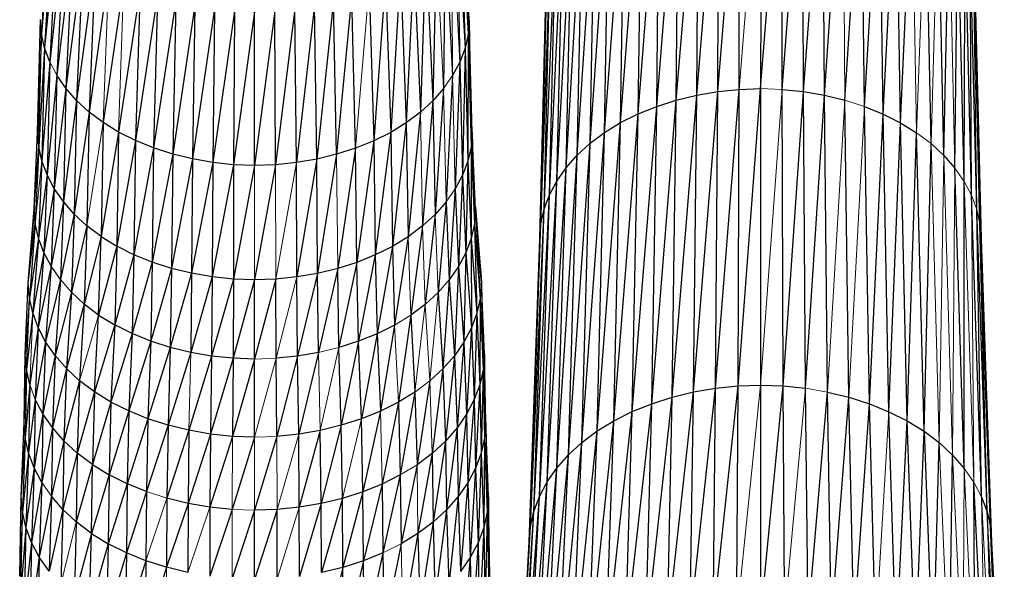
# Paper-space layout '_Back' of a CAD drawing. Header units: millimetres. Extents: x -1300 to 0, y 0 to 650.
# Tile 73 of 94: x -356 to -287, y 364 to 403. Entities that reach past the tile are written whole.
import ezdxf

# ---------------------------------------------------------------- set-up
doc = ezdxf.new("R2010")
doc.units = ezdxf.units.MM

psp = doc.layouts.new('_Back')

# ---------------------------------------------------------------- linework, layer by layer
at = {"color": 7, "linetype": 'Continuous', "lineweight": 25}
for p, q in [((-308.858, 397.743), (-307.291, 416.675)), ((-307.384, 397.996), (-305.836, 416.825)), ((-307.384, 397.996), (-307.291, 416.675)), ((-305.884, 398.15), (-305.836, 416.825)), ((-304.368, 416.874), (-304.369, 398.202)), ((-304.369, 398.202), (-302.899, 416.822)), ((-302.855, 398.148), (-302.899, 416.822)), ((-302.855, 398.148), (-301.445, 416.67)), ((-301.355, 397.991), (-301.445, 416.67)), ((-311.665, 396.955), (-310.108, 416.092)), ((-310.289, 397.394), (-308.72, 416.43)), ((-310.289, 397.394), (-310.108, 416.092)), ((-308.858, 397.743), (-308.72, 416.43)), ((-301.355, 397.991), (-300.017, 416.422)), ((-299.883, 397.735), (-300.017, 416.422)), ((-299.883, 397.735), (-298.63, 416.082)), ((-312.972, 396.428), (-311.443, 415.666)), ((-311.665, 396.955), (-311.443, 415.666)), ((-298.452, 397.384), (-297.297, 415.653)), ((-297.078, 396.943), (-297.297, 415.653)), ((-315.323, 395.128), (-313.897, 414.563)), ((-314.196, 395.818), (-312.71, 415.155)), ((-314.196, 395.818), (-313.897, 414.563)), ((-312.972, 396.428), (-312.71, 415.155)), ((-297.078, 396.943), (-296.032, 415.14)), ((-295.772, 396.414), (-296.032, 415.14)), ((-295.772, 396.414), (-294.847, 414.546)), ((-294.551, 395.801), (-294.847, 414.546)), ((-316.341, 394.364), (-314.99, 413.895)), ((-315.323, 395.128), (-314.99, 413.895)), ((-294.551, 395.801), (-293.757, 413.876)), ((-325.395, 413.417), (-324.89, 402.027)), ((-324.813, 403.028), (-325.395, 413.417)), ((-317.241, 393.533), (-315.976, 413.154)), ((-316.341, 394.364), (-315.976, 413.154)), ((-292.412, 394.344), (-292.773, 413.133)), ((-325.469, 412.456), (-325.114, 401.037)), ((-325.469, 412.456), (-324.89, 402.027)), ((-318.019, 392.646), (-316.85, 412.348)), ((-317.241, 393.533), (-316.85, 412.348)), ((-291.514, 393.512), (-291.903, 412.326)), ((-354.036, 411.529), (-354.829, 402.053)), ((-354.036, 411.529), (-354.608, 401.062)), ((-325.685, 411.504), (-325.479, 400.064)), ((-325.685, 411.504), (-325.114, 401.037)), ((-318.669, 391.712), (-317.604, 411.488)), ((-318.019, 392.646), (-317.604, 411.488)), ((-291.514, 393.512), (-291.152, 411.464)), ((-353.688, 410.594), (-354.608, 401.062)), ((-353.688, 410.594), (-354.246, 400.088)), ((-319.185, 390.739), (-318.235, 410.582)), ((-318.669, 391.712), (-318.235, 410.582)), ((-290.739, 392.623), (-290.525, 410.557)), ((-290.092, 391.688), (-290.525, 410.557)), ((-353.21, 409.685), (-354.246, 400.088)), ((-353.21, 409.685), (-353.748, 399.143)), ((-326.519, 409.661), (-326.612, 398.211)), ((-326.519, 409.661), (-325.981, 399.119)), ((-319.561, 389.739), (-318.735, 409.639)), ((-319.185, 390.739), (-318.735, 409.639)), ((-290.092, 391.688), (-290.028, 409.613)), ((-289.58, 390.715), (-290.028, 409.613)), ((-352.606, 408.811), (-353.748, 399.143)), ((-352.606, 408.811), (-353.12, 398.234)), ((-327.126, 408.788), (-327.368, 397.349)), ((-319.792, 388.719), (-319.1, 408.669)), ((-319.561, 389.739), (-319.1, 408.669)), ((-289.58, 390.715), (-289.667, 408.642)), ((-289.207, 389.713), (-289.667, 408.642)), ((-351.882, 407.981), (-353.12, 398.234)), ((-351.882, 407.981), (-352.367, 397.37)), ((-327.853, 407.959), (-328.243, 396.542)), ((-327.853, 407.959), (-327.368, 397.349)), ((-319.871, 387.69), (-319.324, 407.68)), ((-319.792, 388.719), (-319.324, 407.68)), ((-288.98, 388.693), (-289.447, 407.653)), ((-351.044, 407.204), (-352.367, 397.37)), ((-351.044, 407.204), (-351.494, 396.562)), ((-328.694, 407.184), (-329.232, 395.8)), ((-328.694, 407.184), (-328.243, 396.542)), ((-350.096, 406.489), (-351.494, 396.562)), ((-329.644, 406.47), (-330.327, 395.13)), ((-329.644, 406.47), (-329.232, 395.8)), ((-319.871, 387.69), (-319.401, 406.682)), ((-288.98, 388.693), (-289.373, 406.655)), ((-289.373, 406.655), (-288.904, 387.664)), ((-349.046, 405.843), (-350.509, 395.818)), ((-330.697, 405.826), (-331.516, 394.537)), ((-330.697, 405.826), (-330.327, 395.13)), ((-347.905, 405.271), (-349.416, 395.146)), ((-347.905, 405.271), (-348.229, 394.551)), ((-331.84, 405.256), (-331.516, 394.537)), ((-346.686, 404.776), (-348.229, 394.551)), ((-346.686, 404.776), (-346.961, 394.037)), ((-345.402, 404.364), (-346.961, 394.037)), ((-345.402, 404.364), (-345.625, 393.608)), ((-334.346, 404.354), (-335.514, 393.259)), ((-334.123, 393.598), (-334.346, 404.354)), ((-333.061, 404.764), (-334.123, 393.598)), ((-332.786, 394.025), (-333.061, 404.764)), ((-344.066, 404.036), (-345.625, 393.608)), ((-344.066, 404.036), (-344.235, 393.267)), ((-342.691, 403.797), (-344.235, 393.267)), ((-342.691, 403.797), (-342.805, 393.018)), ((-341.29, 403.65), (-342.805, 393.018)), ((-341.29, 403.65), (-341.347, 392.866)), ((-339.876, 403.6), (-341.347, 392.866)), ((-338.461, 403.648), (-339.876, 392.813)), ((-339.876, 392.813), (-339.876, 403.6)), ((-338.404, 392.863), (-338.461, 403.648)), ((-337.06, 403.792), (-338.404, 392.863)), ((-336.946, 393.013), (-337.06, 403.792)), ((-335.684, 404.028), (-336.946, 393.013)), ((-335.514, 393.259), (-335.684, 404.028)), ((-355.102, 395.159), (-354.902, 403.053)), ((-354.829, 402.053), (-354.902, 403.053)), ((-324.813, 403.028), (-324.89, 402.027)), ((-324.813, 403.028), (-324.692, 394.121)), ((-324.614, 395.134), (-324.813, 403.028)), ((-354.829, 402.053), (-355.102, 395.159)), ((-355.027, 394.146), (-354.829, 402.053)), ((-354.608, 401.062), (-354.829, 402.053)), ((-324.89, 402.027), (-325.114, 401.037)), ((-324.89, 402.027), (-324.919, 393.117)), ((-324.89, 402.027), (-324.692, 394.121)), ((-354.608, 401.062), (-355.027, 394.146)), ((-354.608, 401.062), (-354.803, 393.142)), ((-354.246, 400.088), (-354.608, 401.062)), ((-325.114, 401.037), (-325.479, 400.064)), ((-325.114, 401.037), (-325.289, 392.132)), ((-325.114, 401.037), (-324.919, 393.117)), ((-354.246, 400.088), (-354.803, 393.142)), ((-354.246, 400.088), (-354.437, 392.156)), ((-325.479, 400.064), (-325.981, 399.119)), ((-325.479, 400.064), (-325.797, 391.174)), ((-325.479, 400.064), (-325.289, 392.132)), ((-353.748, 399.143), (-354.437, 392.156)), ((-353.748, 399.143), (-353.932, 391.198)), ((-353.12, 398.234), (-353.748, 399.143)), ((-325.981, 399.119), (-326.437, 390.254)), ((-353.12, 398.234), (-353.932, 391.198)), ((-353.12, 398.234), (-353.295, 390.276)), ((-352.367, 397.37), (-353.12, 398.234)), ((-326.612, 398.211), (-327.368, 397.349)), ((-326.612, 398.211), (-327.203, 389.381)), ((-309.072, 376.919), (-307.384, 397.996)), ((-308.858, 397.743), (-307.384, 397.996)), ((-307.529, 377.184), (-305.884, 398.15)), ((-307.529, 377.184), (-307.384, 397.996)), ((-307.384, 397.996), (-305.884, 398.15)), ((-305.957, 377.346), (-304.369, 398.202)), ((-305.957, 377.346), (-305.884, 398.15)), ((-305.884, 398.15), (-304.369, 398.202)), ((-304.369, 398.202), (-304.371, 377.4)), ((-302.785, 377.343), (-302.855, 398.148)), ((-302.855, 398.148), (-301.355, 397.991)), ((-302.785, 377.343), (-301.355, 397.991)), ((-301.213, 377.179), (-301.355, 397.991)), ((-301.355, 397.991), (-299.883, 397.735)), ((-352.367, 397.37), (-353.295, 390.276)), ((-352.367, 397.37), (-352.532, 389.402)), ((-351.494, 396.562), (-352.367, 397.37)), ((-327.368, 397.349), (-328.09, 388.563)), ((-327.368, 397.349), (-327.203, 389.381)), ((-312.013, 376.093), (-310.289, 397.394)), ((-311.665, 396.955), (-310.289, 397.394)), ((-310.571, 376.554), (-308.858, 397.743)), ((-310.571, 376.554), (-310.289, 397.394)), ((-310.289, 397.394), (-308.858, 397.743)), ((-309.072, 376.919), (-308.858, 397.743)), ((-301.213, 377.179), (-299.883, 397.735)), ((-299.671, 376.911), (-299.883, 397.735)), ((-299.883, 397.735), (-298.452, 397.384)), ((-298.173, 376.544), (-298.452, 397.384)), ((-351.494, 396.562), (-352.532, 389.402)), ((-351.494, 396.562), (-351.648, 388.583)), ((-350.509, 395.818), (-351.494, 396.562)), ((-313.382, 375.541), (-311.665, 396.955)), ((-312.972, 396.428), (-311.665, 396.955)), ((-312.013, 376.093), (-311.665, 396.955)), ((-296.733, 376.081), (-297.078, 396.943)), ((-297.078, 396.943), (-295.772, 396.414)), ((-328.243, 396.542), (-329.232, 395.8)), ((-328.243, 396.542), (-329.091, 387.811)), ((-314.664, 374.902), (-312.972, 396.428)), ((-314.196, 395.818), (-312.972, 396.428)), ((-313.382, 375.541), (-312.972, 396.428)), ((-296.733, 376.081), (-295.772, 396.414)), ((-295.366, 375.527), (-295.772, 396.414)), ((-295.772, 396.414), (-294.551, 395.801)), ((-350.509, 395.818), (-350.65, 387.828)), ((-349.416, 395.146), (-350.509, 395.818)), ((-329.232, 395.8), (-330.327, 395.13)), ((-329.232, 395.8), (-330.201, 387.132)), ((-329.232, 395.8), (-329.091, 387.811)), ((-315.844, 374.18), (-314.196, 395.818)), ((-315.323, 395.128), (-314.196, 395.818)), ((-314.664, 374.902), (-314.196, 395.818)), ((-295.366, 375.527), (-294.551, 395.801)), ((-294.086, 374.886), (-294.551, 395.801)), ((-294.551, 395.801), (-293.426, 395.11)), ((-355.341, 389.762), (-355.102, 395.159)), ((-355.027, 394.146), (-355.102, 395.159)), ((-349.416, 395.146), (-350.65, 387.828)), ((-349.416, 395.146), (-349.542, 387.148)), ((-348.229, 394.551), (-349.542, 387.148)), ((-348.229, 394.551), (-349.416, 395.146)), ((-348.229, 394.551), (-348.34, 386.545)), ((-346.961, 394.037), (-348.229, 394.551)), ((-331.516, 394.537), (-332.786, 394.025)), ((-331.516, 394.537), (-332.693, 386.012)), ((-330.327, 395.13), (-331.516, 394.537)), ((-331.516, 394.537), (-331.406, 386.531)), ((-330.327, 395.13), (-331.406, 386.531)), ((-330.327, 395.13), (-330.201, 387.132)), ((-324.614, 395.134), (-324.692, 394.121)), ((-324.614, 395.134), (-324.454, 388.708)), ((-324.375, 389.738), (-324.614, 395.134)), ((-316.91, 373.379), (-315.323, 395.128)), ((-316.341, 394.364), (-315.323, 395.128)), ((-315.844, 374.18), (-315.323, 395.128)), ((-294.086, 374.886), (-293.426, 395.11)), ((-292.908, 374.162), (-293.426, 395.11)), ((-355.341, 389.762), (-355.027, 394.146)), ((-355.027, 394.146), (-355.265, 388.733)), ((-354.803, 393.142), (-355.027, 394.146)), ((-346.961, 394.037), (-348.34, 386.545)), ((-346.961, 394.037), (-347.055, 386.024)), ((-345.625, 393.608), (-346.961, 394.037)), ((-332.786, 394.025), (-334.123, 393.598)), ((-332.786, 394.025), (-334.047, 385.58)), ((-332.693, 386.012), (-332.786, 394.025)), ((-324.692, 394.121), (-324.919, 393.117)), ((-324.692, 394.121), (-324.685, 387.689)), ((-324.692, 394.121), (-324.454, 388.708)), ((-317.853, 372.509), (-316.341, 394.364)), ((-317.241, 393.533), (-316.341, 394.364)), ((-316.91, 373.379), (-316.341, 394.364)), ((-292.908, 374.162), (-292.412, 394.344)), ((-354.803, 393.142), (-355.038, 387.713)), ((-354.437, 392.156), (-354.803, 393.142)), ((-345.625, 393.608), (-347.055, 386.024)), ((-345.625, 393.608), (-345.701, 385.589)), ((-344.235, 393.267), (-345.701, 385.589)), ((-344.235, 393.267), (-345.625, 393.608)), ((-344.235, 393.267), (-344.293, 385.244)), ((-342.805, 393.018), (-344.235, 393.267)), ((-335.514, 393.259), (-336.946, 393.013)), ((-335.514, 393.259), (-336.907, 384.987)), ((-334.123, 393.598), (-335.514, 393.259)), ((-335.457, 385.237), (-335.514, 393.259)), ((-334.123, 393.598), (-335.457, 385.237)), ((-324.919, 393.117), (-325.289, 392.132)), ((-324.919, 393.117), (-325.061, 386.688)), ((-324.919, 393.117), (-324.685, 387.689)), ((-318.668, 371.58), (-317.241, 393.533)), ((-318.019, 392.646), (-317.241, 393.533)), ((-317.853, 372.509), (-317.241, 393.533)), ((-291.514, 393.512), (-290.739, 392.623)), ((-342.805, 393.018), (-344.293, 385.244)), ((-342.805, 393.018), (-342.843, 384.992)), ((-341.347, 392.866), (-342.843, 384.992)), ((-341.347, 392.866), (-342.805, 393.018)), ((-341.347, 392.866), (-341.366, 384.838)), ((-339.876, 392.813), (-341.366, 384.838)), ((-339.876, 392.813), (-341.347, 392.866)), ((-338.404, 392.863), (-339.876, 392.813)), ((-338.404, 392.863), (-339.876, 384.785)), ((-336.946, 393.013), (-338.404, 392.863)), ((-336.907, 384.987), (-336.946, 393.013)), ((-319.349, 370.601), (-318.019, 392.646)), ((-318.669, 391.712), (-318.019, 392.646)), ((-318.668, 371.58), (-318.019, 392.646)), ((-290.093, 371.557), (-290.739, 392.623)), ((-354.437, 392.156), (-355.038, 387.713)), ((-354.437, 392.156), (-354.666, 386.712)), ((-353.932, 391.198), (-354.437, 392.156)), ((-325.289, 392.132), (-325.797, 391.174)), ((-325.289, 392.132), (-325.577, 385.716)), ((-325.289, 392.132), (-325.061, 386.688)), ((-319.889, 369.582), (-318.669, 391.712)), ((-319.349, 370.601), (-318.669, 391.712)), ((-319.185, 390.739), (-318.669, 391.712)), ((-353.932, 391.198), (-354.666, 386.712)), ((-353.932, 391.198), (-354.153, 385.738)), ((-353.295, 390.276), (-353.932, 391.198)), ((-325.797, 391.174), (-326.226, 384.781)), ((-325.797, 391.174), (-325.577, 385.716)), ((-290.093, 371.557), (-290.092, 391.688)), ((-320.283, 368.534), (-319.185, 390.739)), ((-319.889, 369.582), (-319.185, 390.739)), ((-319.561, 389.739), (-319.185, 390.739)), ((-288.878, 369.558), (-289.58, 390.715)), ((-355.758, 384.567), (-355.341, 389.762)), ((-355.337, 389.853), (-355.676, 385.624)), ((-355.341, 389.762), (-355.676, 385.624)), ((-355.265, 388.733), (-355.341, 389.762)), ((-353.295, 390.276), (-354.153, 385.738)), ((-353.295, 390.276), (-353.506, 384.803)), ((-352.532, 389.402), (-353.295, 390.276)), ((-326.437, 390.254), (-327.203, 389.381)), ((-326.437, 390.254), (-327.004, 383.894)), ((-326.437, 390.254), (-326.226, 384.781)), ((-324.375, 389.738), (-324.454, 388.708)), ((-324.037, 385.6), (-324.383, 389.922)), ((-324.382, 389.896), (-323.959, 384.543)), ((-324.375, 389.738), (-324.04, 383.486)), ((-323.959, 384.543), (-324.375, 389.738)), ((-320.524, 367.466), (-319.561, 389.739)), ((-320.283, 368.534), (-319.561, 389.739)), ((-319.792, 388.719), (-319.561, 389.739)), ((-288.878, 369.558), (-289.207, 389.713)), ((-288.488, 368.509), (-289.207, 389.713)), ((-352.532, 389.402), (-353.506, 384.803)), ((-352.532, 389.402), (-352.731, 383.914)), ((-351.648, 388.583), (-352.532, 389.402)), ((-327.203, 389.381), (-328.09, 388.563)), ((-327.203, 389.381), (-327.905, 383.063)), ((-355.758, 384.567), (-355.265, 388.733)), ((-355.265, 388.733), (-355.68, 383.51)), ((-355.038, 387.713), (-355.265, 388.733)), ((-351.648, 388.583), (-352.731, 383.914)), ((-351.648, 388.583), (-351.833, 383.083)), ((-350.65, 387.828), (-351.648, 388.583)), ((-328.09, 388.563), (-329.091, 387.811)), ((-328.09, 388.563), (-328.922, 382.299)), ((-324.454, 388.708), (-324.685, 387.689)), ((-324.454, 388.708), (-324.277, 382.439)), ((-324.454, 388.708), (-324.04, 383.486)), ((-320.607, 366.388), (-319.792, 388.719)), ((-320.524, 367.466), (-319.792, 388.719)), ((-319.871, 387.69), (-319.792, 388.719)), ((-288.488, 368.509), (-288.98, 388.693)), ((-288.25, 367.441), (-288.98, 388.693)), ((-355.038, 387.713), (-355.68, 383.51)), ((-355.038, 387.713), (-355.446, 382.462)), ((-354.666, 386.712), (-355.038, 387.713)), ((-350.65, 387.828), (-351.833, 383.083)), ((-350.819, 382.317), (-350.65, 387.828)), ((-350.65, 387.828), (-349.542, 387.148)), ((-329.091, 387.811), (-330.201, 387.132)), ((-329.091, 387.811), (-330.049, 381.609)), ((-324.685, 387.689), (-325.061, 386.688)), ((-324.685, 387.689), (-324.663, 381.411)), ((-324.685, 387.689), (-324.277, 382.439)), ((-320.607, 366.388), (-319.871, 387.69)), ((-288.904, 387.664), (-288.17, 366.362)), ((-349.542, 387.148), (-350.819, 382.317)), ((-349.542, 387.148), (-349.694, 381.625)), ((-348.34, 386.545), (-349.542, 387.148)), ((-330.201, 387.132), (-331.406, 386.531)), ((-330.201, 387.132), (-331.273, 380.999)), ((-330.201, 387.132), (-330.049, 381.609)), ((-354.666, 386.712), (-355.446, 382.462)), ((-354.666, 386.712), (-355.064, 381.434)), ((-354.153, 385.738), (-354.666, 386.712)), ((-348.34, 386.545), (-349.694, 381.625)), ((-348.34, 386.545), (-348.473, 381.013)), ((-347.055, 386.024), (-348.34, 386.545)), ((-331.406, 386.531), (-332.693, 386.012)), ((-331.406, 386.531), (-332.58, 380.472)), ((-331.406, 386.531), (-331.273, 380.999)), ((-325.061, 386.688), (-325.577, 385.716)), ((-325.061, 386.688), (-325.193, 380.413)), ((-325.061, 386.688), (-324.663, 381.411)), ((-355.758, 384.567), (-355.676, 385.624)), ((-354.153, 385.738), (-355.064, 381.434)), ((-354.153, 385.738), (-354.537, 380.435)), ((-353.506, 384.803), (-354.153, 385.738)), ((-347.055, 386.024), (-348.473, 381.013)), ((-347.055, 386.024), (-347.167, 380.484)), ((-345.701, 385.589), (-347.167, 380.484)), ((-345.701, 385.589), (-347.055, 386.024)), ((-345.701, 385.589), (-345.793, 380.042)), ((-344.293, 385.244), (-345.701, 385.589)), ((-334.047, 385.58), (-335.457, 385.237)), ((-334.047, 385.58), (-335.388, 379.684)), ((-332.693, 386.012), (-334.047, 385.58)), ((-333.956, 380.033), (-334.047, 385.58)), ((-332.693, 386.012), (-333.956, 380.033)), ((-332.58, 380.472), (-332.693, 386.012)), ((-325.577, 385.716), (-326.226, 384.781)), ((-325.577, 385.716), (-325.86, 379.453)), ((-325.577, 385.716), (-325.193, 380.413)), ((-324.037, 385.6), (-323.959, 384.543)), ((-353.506, 384.803), (-354.537, 380.435)), ((-353.506, 384.803), (-353.873, 379.474)), ((-344.293, 385.244), (-345.793, 380.042)), ((-344.293, 385.244), (-344.362, 379.692)), ((-342.843, 384.992), (-344.362, 379.692)), ((-342.843, 384.992), (-344.293, 385.244)), ((-342.843, 384.992), (-342.89, 379.436)), ((-341.366, 384.838), (-342.89, 379.436)), ((-341.366, 384.838), (-342.843, 384.992)), ((-341.366, 384.838), (-341.39, 379.279)), ((-339.876, 384.785), (-341.366, 384.838)), ((-338.385, 384.835), (-339.876, 384.785)), ((-338.385, 384.835), (-339.876, 379.225)), ((-336.907, 384.987), (-338.385, 384.835)), ((-338.361, 379.277), (-338.385, 384.835)), ((-335.457, 385.237), (-336.907, 384.987)), ((-336.861, 379.431), (-336.907, 384.987)), ((-335.457, 385.237), (-336.861, 379.431)), ((-335.388, 379.684), (-335.457, 385.237)), ((-355.967, 379.573), (-355.758, 384.567)), ((-355.68, 383.51), (-355.758, 384.567)), ((-339.876, 384.785), (-341.39, 379.279)), ((-339.876, 379.225), (-339.876, 384.785)), ((-326.226, 384.781), (-326.659, 378.542)), ((-326.226, 384.781), (-325.86, 379.453)), ((-323.959, 384.543), (-324.04, 383.486)), ((-323.959, 384.543), (-323.832, 378.479)), ((-323.749, 379.55), (-323.959, 384.543)), ((-355.68, 383.51), (-355.967, 379.573)), ((-355.888, 378.502), (-355.68, 383.51)), ((-355.446, 382.462), (-355.68, 383.51)), ((-352.731, 383.914), (-353.873, 379.474)), ((-352.731, 383.914), (-353.077, 378.562)), ((-351.833, 383.083), (-352.731, 383.914)), ((-327.004, 383.894), (-327.905, 383.063)), ((-327.004, 383.894), (-326.659, 378.542)), ((-324.04, 383.486), (-324.277, 382.439)), ((-324.04, 383.486), (-324.072, 377.418)), ((-324.04, 383.486), (-323.832, 378.479)), ((-351.833, 383.083), (-353.077, 378.562)), ((-351.833, 383.083), (-352.155, 377.708)), ((-350.819, 382.317), (-351.833, 383.083)), ((-327.905, 383.063), (-328.922, 382.299)), ((-355.446, 382.462), (-355.888, 378.502)), ((-355.064, 381.434), (-355.446, 382.462)), ((-351.113, 376.921), (-350.819, 382.317)), ((-350.819, 382.317), (-349.694, 381.625)), ((-328.922, 382.299), (-329.785, 376.196)), ((-328.922, 382.299), (-328.628, 376.904)), ((-324.277, 382.439), (-324.663, 381.411)), ((-324.277, 382.439), (-324.463, 376.376)), ((-324.277, 382.439), (-324.072, 377.418)), ((-355.064, 381.434), (-355.652, 377.441)), ((-355.064, 381.434), (-355.264, 376.399)), ((-354.537, 380.435), (-355.064, 381.434)), ((-349.694, 381.625), (-351.113, 376.921)), ((-349.694, 381.625), (-349.958, 376.211)), ((-348.473, 381.013), (-349.694, 381.625)), ((-330.049, 381.609), (-331.273, 380.999)), ((-330.049, 381.609), (-331.041, 375.569)), ((-324.663, 381.411), (-325.193, 380.413)), ((-324.663, 381.411), (-324.999, 375.365)), ((-324.663, 381.411), (-324.463, 376.376)), ((-348.473, 381.013), (-349.958, 376.211)), ((-348.473, 381.013), (-348.704, 375.583)), ((-347.167, 380.484), (-348.473, 381.013)), ((-331.273, 380.999), (-332.58, 380.472)), ((-331.273, 380.999), (-332.383, 375.028)), ((-331.273, 380.999), (-331.041, 375.569)), ((-354.537, 380.435), (-355.264, 376.399)), ((-354.537, 380.435), (-354.731, 375.387)), ((-353.873, 379.474), (-354.537, 380.435)), ((-347.167, 380.484), (-348.704, 375.583)), ((-347.167, 380.484), (-347.363, 375.039)), ((-345.793, 380.042), (-347.363, 375.039)), ((-345.793, 380.042), (-347.167, 380.484)), ((-345.793, 380.042), (-345.952, 374.586)), ((-344.362, 379.692), (-345.793, 380.042)), ((-332.58, 380.472), (-333.956, 380.033)), ((-333.797, 374.577), (-333.956, 380.033)), ((-332.58, 380.472), (-333.797, 374.577)), ((-332.383, 375.028), (-332.58, 380.472)), ((-325.193, 380.413), (-325.86, 379.453)), ((-325.193, 380.413), (-325.675, 374.392)), ((-325.193, 380.413), (-324.999, 375.365)), ((-356.056, 374.781), (-355.967, 379.573)), ((-355.888, 378.502), (-355.967, 379.573)), ((-353.873, 379.474), (-354.731, 375.387)), ((-353.873, 379.474), (-354.058, 374.413)), ((-344.362, 379.692), (-345.952, 374.586)), ((-342.89, 379.436), (-344.483, 374.226)), ((-342.89, 379.436), (-344.362, 379.692)), ((-342.89, 379.436), (-342.971, 373.963)), ((-341.39, 379.279), (-342.971, 373.963)), ((-341.39, 379.279), (-342.89, 379.436)), ((-341.39, 379.279), (-341.43, 373.802)), ((-339.876, 379.225), (-341.39, 379.279)), ((-336.861, 379.431), (-338.361, 379.277)), ((-338.32, 373.8), (-338.361, 379.277)), ((-336.861, 379.431), (-338.32, 373.8)), ((-335.388, 379.684), (-336.861, 379.431)), ((-336.779, 373.959), (-336.861, 379.431)), ((-335.388, 379.684), (-336.779, 373.959)), ((-325.86, 379.453), (-326.659, 378.542)), ((-325.86, 379.453), (-326.485, 373.469)), ((-325.86, 379.453), (-325.675, 374.392)), ((-323.749, 379.55), (-323.832, 378.479)), ((-323.749, 379.55), (-323.744, 373.681)), ((-323.662, 374.758), (-323.749, 379.55)), ((-339.876, 379.225), (-341.43, 373.802)), ((-339.875, 373.747), (-339.876, 379.225)), ((-356.056, 374.781), (-355.888, 378.502)), ((-355.888, 378.502), (-355.976, 373.704)), ((-355.652, 377.441), (-355.888, 378.502)), ((-353.077, 378.562), (-354.058, 374.413)), ((-353.077, 378.562), (-353.251, 373.489)), ((-352.155, 377.708), (-353.077, 378.562)), ((-326.659, 378.542), (-327.421, 372.605)), ((-326.659, 378.542), (-326.485, 373.469)), ((-323.832, 378.479), (-324.072, 377.418)), ((-323.832, 378.479), (-323.985, 372.614)), ((-323.832, 378.479), (-323.744, 373.681)), ((-355.652, 377.441), (-355.976, 373.704)), ((-355.652, 377.441), (-355.738, 372.637)), ((-352.155, 377.708), (-353.251, 373.489)), ((-352.155, 377.708), (-352.317, 372.624)), ((-351.113, 376.921), (-352.155, 377.708)), ((-327.583, 377.689), (-328.48, 371.81)), ((-324.072, 377.418), (-324.463, 376.376)), ((-324.072, 377.418), (-324.379, 371.567)), ((-324.072, 377.418), (-323.985, 372.614)), ((-307.705, 360.9), (-305.957, 377.346)), ((-307.529, 377.184), (-305.957, 377.346)), ((-306.046, 361.071), (-305.957, 377.346)), ((-305.957, 377.346), (-304.371, 377.4)), ((-304.371, 377.4), (-304.372, 361.128)), ((-304.372, 361.128), (-302.785, 377.343)), ((-304.371, 377.4), (-302.785, 377.343)), ((-302.698, 361.068), (-302.785, 377.343)), ((-302.785, 377.343), (-301.213, 377.179)), ((-351.113, 376.921), (-352.317, 372.624)), ((-351.113, 376.921), (-351.261, 371.827)), ((-349.958, 376.211), (-351.113, 376.921)), ((-328.628, 376.904), (-329.785, 376.196)), ((-328.628, 376.904), (-329.652, 371.092)), ((-328.628, 376.904), (-328.48, 371.81)), ((-312.437, 359.749), (-310.571, 376.554)), ((-312.013, 376.093), (-310.571, 376.554)), ((-310.916, 360.235), (-309.072, 376.919)), ((-310.916, 360.235), (-310.571, 376.554)), ((-310.571, 376.554), (-309.072, 376.919)), ((-309.333, 360.62), (-307.529, 377.184)), ((-309.333, 360.62), (-309.072, 376.919)), ((-309.072, 376.919), (-307.529, 377.184)), ((-307.705, 360.9), (-307.529, 377.184)), ((-301.04, 360.895), (-301.213, 377.179)), ((-301.04, 360.895), (-299.671, 376.911)), ((-299.412, 360.613), (-299.671, 376.911)), ((-299.671, 376.911), (-298.173, 376.544)), ((-299.412, 360.613), (-298.173, 376.544)), ((-297.831, 360.225), (-298.173, 376.544)), ((-298.173, 376.544), (-296.733, 376.081)), ((-355.264, 376.399), (-355.738, 372.637)), ((-355.264, 376.399), (-355.348, 371.59)), ((-354.731, 375.387), (-355.264, 376.399)), ((-349.958, 376.211), (-351.261, 371.827)), ((-349.958, 376.211), (-350.091, 371.107)), ((-348.704, 375.583), (-349.958, 376.211)), ((-329.785, 376.196), (-331.041, 375.569)), ((-329.785, 376.196), (-330.925, 370.457)), ((-329.785, 376.196), (-329.652, 371.092)), ((-324.463, 376.376), (-324.999, 375.365)), ((-324.463, 376.376), (-324.918, 370.55)), ((-324.463, 376.376), (-324.379, 371.567)), ((-313.882, 359.166), (-312.013, 376.093)), ((-313.382, 375.541), (-312.013, 376.093)), ((-312.437, 359.749), (-312.013, 376.093)), ((-297.831, 360.225), (-296.733, 376.081)), ((-296.311, 359.737), (-296.733, 376.081)), ((-296.733, 376.081), (-295.366, 375.527)), ((-354.731, 375.387), (-355.348, 371.59)), ((-354.731, 375.387), (-354.812, 370.572)), ((-354.058, 374.413), (-354.731, 375.387)), ((-348.704, 375.583), (-350.091, 371.107)), ((-348.704, 375.583), (-348.82, 370.471)), ((-347.363, 375.039), (-348.704, 375.583)), ((-331.041, 375.569), (-332.383, 375.028)), ((-331.041, 375.569), (-332.285, 369.909)), ((-324.999, 375.365), (-325.675, 374.392)), ((-324.999, 375.365), (-325.598, 369.572)), ((-324.999, 375.365), (-324.918, 370.55)), ((-315.234, 358.491), (-313.382, 375.541)), ((-314.664, 374.902), (-313.382, 375.541)), ((-313.882, 359.166), (-313.382, 375.541)), ((-294.868, 359.152), (-295.366, 375.527)), ((-295.366, 375.527), (-294.086, 374.886)), ((-356.244, 369.586), (-356.056, 374.781)), ((-355.976, 373.704), (-356.056, 374.781)), ((-347.363, 375.039), (-348.82, 370.471)), ((-347.363, 375.039), (-347.462, 369.92)), ((-345.952, 374.586), (-347.462, 369.92)), ((-345.952, 374.586), (-347.363, 375.039)), ((-345.952, 374.586), (-346.032, 369.461)), ((-344.483, 374.226), (-345.952, 374.586)), ((-333.797, 374.577), (-335.267, 374.219)), ((-333.797, 374.577), (-335.206, 369.089)), ((-332.383, 375.028), (-333.797, 374.577)), ((-333.717, 369.452), (-333.797, 374.577)), ((-332.285, 369.909), (-332.383, 375.028)), ((-323.662, 374.758), (-323.744, 373.681)), ((-323.662, 374.758), (-323.558, 368.473)), ((-323.474, 369.563), (-323.662, 374.758)), ((-316.48, 357.729), (-314.664, 374.902)), ((-315.844, 374.18), (-314.664, 374.902)), ((-315.234, 358.491), (-314.664, 374.902)), ((-294.868, 359.152), (-294.086, 374.886)), ((-293.518, 358.476), (-294.086, 374.886)), ((-294.086, 374.886), (-292.908, 374.162)), ((-354.058, 374.413), (-354.812, 370.572)), ((-354.058, 374.413), (-354.135, 369.593)), ((-353.251, 373.489), (-354.058, 374.413)), ((-344.483, 374.226), (-346.032, 369.461)), ((-344.483, 374.226), (-344.543, 369.096)), ((-342.971, 373.963), (-344.543, 369.096)), ((-342.971, 373.963), (-344.483, 374.226)), ((-342.971, 373.963), (-343.012, 368.83)), ((-341.43, 373.802), (-343.012, 368.83)), ((-341.43, 373.802), (-342.971, 373.963)), ((-339.875, 373.747), (-341.43, 373.802)), ((-338.32, 373.8), (-339.875, 368.611)), ((-336.779, 373.959), (-338.32, 373.8)), ((-335.267, 374.219), (-336.779, 373.959)), ((-336.739, 368.825), (-336.779, 373.959)), ((-335.267, 374.219), (-336.739, 368.825)), ((-335.206, 369.089), (-335.267, 374.219)), ((-325.675, 374.392), (-326.485, 373.469)), ((-325.675, 374.392), (-326.412, 368.644)), ((-325.675, 374.392), (-325.598, 369.572)), ((-317.604, 356.884), (-315.844, 374.18)), ((-316.91, 373.379), (-315.844, 374.18)), ((-316.48, 357.729), (-315.844, 374.18)), ((-293.518, 358.476), (-292.908, 374.162)), ((-292.908, 374.162), (-292.275, 357.711)), ((-292.908, 374.162), (-291.845, 373.359)), ((-356.244, 369.586), (-355.976, 373.704)), ((-355.976, 373.704), (-356.163, 368.497)), ((-355.738, 372.637), (-355.976, 373.704)), ((-353.251, 373.489), (-354.135, 369.593)), ((-353.251, 373.489), (-353.324, 368.664)), ((-352.317, 372.624), (-353.251, 373.489)), ((-339.875, 373.747), (-341.451, 368.667)), ((-326.485, 373.469), (-327.421, 372.605)), ((-326.485, 373.469), (-327.354, 367.775)), ((-326.485, 373.469), (-326.412, 368.644)), ((-323.744, 373.681), (-323.985, 372.614)), ((-323.744, 373.681), (-323.802, 367.394)), ((-323.744, 373.681), (-323.558, 368.473)), ((-318.599, 355.966), (-316.91, 373.379)), ((-317.853, 372.509), (-316.91, 373.379)), ((-317.604, 356.884), (-316.91, 373.379)), ((-292.275, 357.711), (-291.845, 373.359)), ((-291.845, 373.359), (-290.905, 372.488)), ((-355.738, 372.637), (-356.163, 368.497)), ((-355.738, 372.637), (-355.922, 367.417)), ((-355.348, 371.59), (-355.738, 372.637)), ((-352.317, 372.624), (-353.324, 368.664)), ((-352.317, 372.624), (-352.385, 367.794)), ((-351.261, 371.827), (-352.317, 372.624)), ((-327.421, 372.605), (-328.48, 371.81)), ((-327.421, 372.605), (-328.418, 366.976)), ((-327.421, 372.605), (-327.354, 367.775)), ((-323.985, 372.614), (-324.379, 371.567)), ((-323.985, 372.614), (-324.2, 366.335)), ((-323.985, 372.614), (-323.802, 367.394)), ((-319.459, 354.985), (-317.853, 372.509)), ((-318.668, 371.58), (-317.853, 372.509)), ((-318.599, 355.966), (-317.853, 372.509)), ((-291.153, 356.865), (-290.905, 372.488)), ((-290.905, 372.488), (-290.093, 371.557)), ((-351.261, 371.827), (-352.385, 367.794)), ((-351.324, 366.992), (-351.261, 371.827)), ((-351.261, 371.827), (-350.091, 371.107)), ((-328.48, 371.81), (-329.596, 366.254)), ((-355.348, 371.59), (-355.922, 367.417)), ((-355.348, 371.59), (-355.528, 366.358)), ((-354.812, 370.572), (-355.348, 371.59)), ((-350.091, 371.107), (-351.324, 366.992)), ((-350.091, 371.107), (-350.147, 366.269)), ((-348.82, 370.471), (-350.091, 371.107)), ((-329.652, 371.092), (-330.925, 370.457)), ((-329.652, 371.092), (-330.876, 365.616)), ((-329.652, 371.092), (-329.596, 366.254)), ((-324.379, 371.567), (-324.918, 370.55)), ((-324.379, 371.567), (-324.745, 365.306)), ((-324.379, 371.567), (-324.2, 366.335)), ((-320.177, 353.952), (-318.668, 371.58)), ((-319.459, 354.985), (-318.668, 371.58)), ((-319.349, 370.601), (-318.668, 371.58)), ((-354.812, 370.572), (-355.528, 366.358)), ((-354.812, 370.572), (-354.985, 365.328)), ((-348.82, 370.471), (-350.147, 366.269)), ((-348.82, 370.471), (-348.869, 365.629)), ((-347.462, 369.92), (-348.82, 370.471)), ((-330.925, 370.457), (-332.285, 369.909)), ((-330.925, 370.457), (-332.243, 365.065)), ((-330.925, 370.457), (-330.876, 365.616)), ((-324.918, 370.55), (-325.598, 369.572)), ((-324.918, 370.55), (-325.433, 364.317)), ((-324.918, 370.55), (-324.745, 365.306)), ((-320.747, 352.877), (-319.349, 370.601)), ((-320.177, 353.952), (-319.349, 370.601)), ((-319.889, 369.582), (-319.349, 370.601)), ((-289.303, 354.963), (-289.415, 370.577)), ((-288.588, 353.929), (-289.415, 370.577)), ((-347.462, 369.92), (-348.869, 365.629)), ((-347.462, 369.92), (-347.504, 365.076)), ((-332.285, 369.909), (-333.717, 369.452)), ((-332.285, 369.909), (-333.683, 364.605)), ((-332.243, 365.065), (-332.285, 369.909)), ((-356.359, 363.988), (-356.244, 369.586)), ((-356.163, 368.497), (-356.244, 369.586)), ((-354.135, 369.593), (-354.985, 365.328)), ((-354.135, 369.593), (-354.301, 364.338)), ((-353.324, 368.664), (-354.135, 369.593)), ((-346.032, 369.461), (-346.065, 364.614)), ((-344.543, 369.096), (-346.065, 364.614)), ((-344.543, 369.096), (-346.032, 369.461)), ((-344.543, 369.096), (-344.569, 364.247)), ((-343.012, 368.83), (-344.543, 369.096)), ((-335.206, 369.089), (-336.739, 368.825)), ((-335.206, 369.089), (-336.721, 363.975)), ((-333.717, 369.452), (-335.206, 369.089)), ((-335.181, 364.24), (-335.206, 369.089)), ((-333.717, 369.452), (-335.181, 364.24)), ((-333.683, 364.605), (-333.717, 369.452)), ((-325.598, 369.572), (-326.412, 368.644)), ((-325.598, 369.572), (-326.256, 363.378)), ((-325.598, 369.572), (-325.433, 364.317)), ((-323.474, 369.563), (-323.558, 368.473)), ((-323.474, 369.563), (-323.444, 362.868)), ((-323.36, 363.964), (-323.474, 369.563)), ((-321.163, 351.771), (-319.889, 369.582)), ((-320.747, 352.877), (-319.889, 369.582)), ((-320.283, 368.534), (-319.889, 369.582)), ((-288.878, 369.558), (-288.488, 368.509)), ((-356.163, 368.497), (-356.359, 363.988)), ((-356.278, 362.891), (-356.163, 368.497)), ((-355.922, 367.417), (-356.163, 368.497)), ((-353.324, 368.664), (-354.301, 364.338)), ((-353.324, 368.664), (-353.48, 363.398)), ((-352.385, 367.794), (-353.324, 368.664)), ((-343.012, 368.83), (-343.029, 363.979)), ((-341.451, 368.667), (-343.029, 363.979)), ((-341.451, 368.667), (-343.012, 368.83)), ((-339.875, 368.611), (-341.46, 363.816)), ((-338.3, 368.665), (-339.876, 363.759)), ((-339.876, 363.759), (-339.875, 368.611)), ((-338.3, 368.665), (-339.875, 368.611)), ((-336.739, 368.825), (-338.3, 368.665)), ((-338.291, 363.813), (-338.3, 368.665)), ((-336.721, 363.975), (-336.739, 368.825)), ((-326.412, 368.644), (-327.354, 367.775)), ((-326.412, 368.644), (-327.209, 362.5)), ((-326.412, 368.644), (-326.256, 363.378)), ((-323.558, 368.473), (-323.802, 367.394)), ((-323.558, 368.473), (-323.689, 361.781)), ((-323.558, 368.473), (-323.444, 362.868)), ((-321.418, 350.643), (-320.283, 368.534)), ((-321.163, 351.771), (-320.283, 368.534)), ((-320.524, 367.466), (-320.283, 368.534)), ((-287.609, 351.746), (-288.488, 368.509)), ((-288.488, 368.509), (-288.25, 367.441)), ((-352.385, 367.794), (-352.53, 362.518)), ((-351.324, 366.992), (-352.385, 367.794)), ((-327.354, 367.775), (-328.418, 366.976)), ((-327.354, 367.775), (-328.285, 361.691)), ((-327.354, 367.775), (-327.209, 362.5)), ((-355.922, 367.417), (-356.278, 362.891)), ((-355.922, 367.417), (-356.035, 361.804)), ((-355.528, 366.358), (-355.922, 367.417)), ((-351.324, 366.992), (-352.53, 362.518)), ((-351.456, 361.707), (-351.324, 366.992)), ((-351.324, 366.992), (-350.147, 366.269)), ((-328.418, 366.976), (-329.596, 366.254)), ((-328.418, 366.976), (-329.477, 360.961)), ((-328.418, 366.976), (-328.285, 361.691)), ((-323.802, 367.394), (-324.2, 366.335)), ((-323.802, 367.394), (-324.09, 360.714)), ((-323.802, 367.394), (-323.689, 361.781)), ((-321.505, 349.506), (-320.524, 367.466)), ((-321.418, 350.643), (-320.524, 367.466)), ((-320.607, 366.388), (-320.524, 367.466)), ((-287.609, 351.746), (-288.25, 367.441)), ((-287.358, 350.619), (-288.25, 367.441)), ((-288.25, 367.441), (-288.17, 366.362)), ((-355.528, 366.358), (-356.035, 361.804)), ((-355.528, 366.358), (-355.638, 360.737)), ((-354.985, 365.328), (-355.528, 366.358)), ((-350.147, 366.269), (-351.456, 361.707)), ((-350.147, 366.269), (-350.266, 360.975)), ((-348.869, 365.629), (-350.147, 366.269)), ((-329.596, 366.254), (-330.772, 360.315)), ((-324.2, 366.335), (-324.745, 365.306)), ((-324.2, 366.335), (-324.639, 359.678)), ((-324.2, 366.335), (-324.09, 360.714)), ((-321.505, 349.506), (-320.607, 366.388)), ((-287.358, 350.619), (-288.17, 366.362)), ((-288.17, 366.362), (-287.274, 349.481)), ((-348.869, 365.629), (-350.266, 360.975)), ((-348.869, 365.629), (-348.973, 360.328)), ((-347.504, 365.076), (-348.869, 365.629)), ((-330.876, 365.616), (-332.243, 365.065)), ((-330.876, 365.616), (-332.155, 359.757)), ((-330.876, 365.616), (-330.772, 360.315)), ((-354.985, 365.328), (-355.638, 360.737)), ((-354.985, 365.328), (-355.092, 359.7)), ((-354.301, 364.338), (-354.985, 365.328)), ((-347.504, 365.076), (-348.973, 360.328)), ((-347.504, 365.076), (-347.592, 359.768)), ((-346.065, 364.614), (-347.504, 365.076)), ((-332.243, 365.065), (-333.683, 364.605)), ((-332.243, 365.065), (-333.611, 359.292)), ((-332.155, 359.757), (-332.243, 365.065)), ((-324.745, 365.306), (-325.433, 364.317)), ((-324.745, 365.306), (-325.332, 358.682)), ((-324.745, 365.306), (-324.639, 359.678)), ((-346.065, 364.614), (-347.592, 359.768)), ((-344.569, 364.247), (-346.065, 364.614)), ((-333.683, 364.605), (-335.181, 364.24)), ((-333.683, 364.605), (-335.126, 358.923)), ((-333.611, 359.292), (-333.683, 364.605))]:
    psp.add_line(p, q, dxfattribs=at)
at = {"color": 142, "linetype": 'Continuous', "lineweight": 18, "true_color": 0x0080c0}
for p, q in [((-305.884, 398.15), (-304.368, 416.874)), ((-298.452, 397.384), (-298.63, 416.082)), ((-293.426, 395.11), (-293.757, 413.876)), ((-293.426, 395.11), (-292.773, 413.133)), ((-354.248, 412.482), (-354.829, 402.053)), ((-292.412, 394.344), (-291.903, 412.326)), ((-290.739, 392.623), (-291.152, 411.464)), ((-326.037, 410.569), (-325.981, 399.119)), ((-326.037, 410.569), (-325.479, 400.064)), ((-327.126, 408.788), (-326.612, 398.211)), ((-289.207, 389.713), (-289.447, 407.653)), ((-350.096, 406.489), (-350.509, 395.818)), ((-349.046, 405.843), (-349.416, 395.146)), ((-331.84, 405.256), (-332.786, 394.025)), ((-353.748, 399.143), (-354.246, 400.088)), ((-325.981, 399.119), (-326.612, 398.211)), ((-325.981, 399.119), (-325.797, 391.174)), ((-326.612, 398.211), (-326.437, 390.254)), ((-304.371, 377.4), (-302.855, 398.148)), ((-304.369, 398.202), (-302.855, 398.148)), ((-327.368, 397.349), (-328.243, 396.542)), ((-299.671, 376.911), (-298.452, 397.384)), ((-298.452, 397.384), (-297.078, 396.943)), ((-298.173, 376.544), (-297.078, 396.943)), ((-328.243, 396.542), (-328.09, 388.563)), ((-350.509, 395.818), (-351.648, 388.583)), ((-293.426, 395.11), (-292.412, 394.344)), ((-291.845, 373.359), (-292.412, 394.344)), ((-292.412, 394.344), (-291.514, 393.512)), ((-354.803, 393.142), (-355.265, 388.733)), ((-334.047, 385.58), (-334.123, 393.598)), ((-291.845, 373.359), (-291.514, 393.512)), ((-290.905, 372.488), (-291.514, 393.512)), ((-339.876, 384.785), (-339.876, 392.813)), ((-338.385, 384.835), (-338.404, 392.863)), ((-336.946, 393.013), (-338.385, 384.835)), ((-290.905, 372.488), (-290.739, 392.623)), ((-290.739, 392.623), (-290.092, 391.688)), ((-325.797, 391.174), (-326.437, 390.254)), ((-289.415, 370.577), (-290.092, 391.688)), ((-290.092, 391.688), (-289.58, 390.715)), ((-289.415, 370.577), (-289.58, 390.715)), ((-289.58, 390.715), (-289.207, 389.713)), ((-289.207, 389.713), (-288.98, 388.693)), ((-327.203, 389.381), (-327.004, 383.894)), ((-328.09, 388.563), (-327.905, 383.063)), ((-288.98, 388.693), (-288.904, 387.664)), ((-329.091, 387.811), (-328.922, 382.299)), ((-288.25, 367.441), (-288.904, 387.664)), ((-352.731, 383.914), (-353.506, 384.803)), ((-336.907, 384.987), (-338.361, 379.277)), ((-326.226, 384.781), (-327.004, 383.894)), ((-327.004, 383.894), (-327.583, 377.689)), ((-327.905, 383.063), (-328.628, 376.904)), ((-327.905, 383.063), (-327.583, 377.689)), ((-355.446, 382.462), (-355.652, 377.441)), ((-350.819, 382.317), (-352.155, 377.708)), ((-328.922, 382.299), (-330.049, 381.609)), ((-330.049, 381.609), (-329.785, 376.196)), ((-333.956, 380.033), (-335.388, 379.684)), ((-333.956, 380.033), (-335.267, 374.219)), ((-353.077, 378.562), (-353.873, 379.474)), ((-344.362, 379.692), (-344.483, 374.226)), ((-338.361, 379.277), (-339.876, 379.225)), ((-338.361, 379.277), (-339.875, 373.747)), ((-335.267, 374.219), (-335.388, 379.684)), ((-326.659, 378.542), (-327.583, 377.689)), ((-355.264, 376.399), (-355.652, 377.441)), ((-327.583, 377.689), (-328.628, 376.904)), ((-327.583, 377.689), (-327.421, 372.605)), ((-306.046, 361.071), (-304.371, 377.4)), ((-302.698, 361.068), (-301.213, 377.179)), ((-301.213, 377.179), (-299.671, 376.911)), ((-331.041, 375.569), (-330.925, 370.457)), ((-296.311, 359.737), (-295.366, 375.527)), ((-332.383, 375.028), (-333.717, 369.452)), ((-341.43, 373.802), (-341.451, 368.667)), ((-338.32, 373.8), (-339.875, 373.747)), ((-338.3, 368.665), (-338.32, 373.8)), ((-336.779, 373.959), (-338.3, 368.665)), ((-339.875, 368.611), (-339.875, 373.747)), ((-291.153, 356.865), (-291.845, 373.359)), ((-290.16, 355.945), (-290.905, 372.488)), ((-328.48, 371.81), (-329.652, 371.092)), ((-328.48, 371.81), (-328.418, 366.976)), ((-290.16, 355.945), (-290.093, 371.557)), ((-289.303, 354.963), (-290.093, 371.557)), ((-290.093, 371.557), (-289.415, 370.577)), ((-354.135, 369.593), (-354.812, 370.572)), ((-289.415, 370.577), (-288.878, 369.558)), ((-346.032, 369.461), (-347.462, 369.92)), ((-346.032, 369.461), (-347.504, 365.076)), ((-288.588, 353.929), (-288.878, 369.558)), ((-288.021, 352.853), (-288.878, 369.558)), ((-343.012, 368.83), (-344.569, 364.247)), ((-341.451, 368.667), (-341.46, 363.816)), ((-339.875, 368.611), (-341.451, 368.667)), ((-336.739, 368.825), (-338.291, 363.813)), ((-288.021, 352.853), (-288.488, 368.509)), ((-352.385, 367.794), (-353.48, 363.398)), ((-329.596, 366.254), (-330.876, 365.616)), ((-329.596, 366.254), (-329.477, 360.961)), ((-346.065, 364.614), (-346.137, 359.301))]:
    psp.add_line(p, q, dxfattribs=at)

doc.saveas('drawing.dxf')
